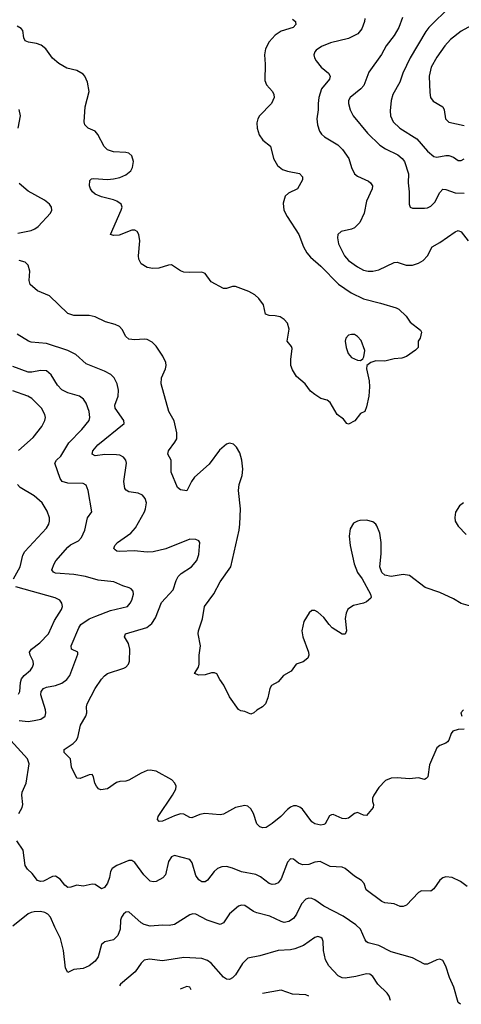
# Model space of a CAD drawing. Header units: inches. Extents: x 501419 to 657765, y 482282 to 547532.
# Tile 120 of 225: x 604594 to 607491, y 482758 to 489221. Entities that reach past the tile are written whole.
import ezdxf

# ---------------------------------------------------------------- set-up
doc = ezdxf.new("R2010")
doc.units = ezdxf.units.IN
doc.header["$MEASUREMENT"] = 0
doc.layers.add('A6408', color=7, linetype='Continuous')

msp = doc.modelspace()

# ---------------------------------------------------------------- linework, layer by layer
at = {"layer": 'A6408', "color": 6}
for points, elevation in [([(607419.2, 489310), (607278.8, 489170), (607257.3, 489142.7), (607155.2, 488970), (607107.4, 488870), (607088, 488810), (607042.3, 488730), (607031.3, 488690), (607023.4, 488623.4), (607025.9, 488590), (607043.7, 488550), (607088, 488510), (607199.9, 488439.9), (607270, 488357.4), (607310, 488323.2), (607330, 488318.8), (607389.7, 488330.3), (607410, 488329.3), (607439.3, 488319.3), (607470, 488297.2), (607490, 488296.5), (607510, 488307.1)], 2500), ([(606384.3, 489224.3), (606403.7, 489210), (606404.3, 489204.4), (606405.1, 489190), (606387.1, 489170), (606310, 489145.2), (606270, 489119), (606230, 489074.9), (606206.3, 489030), (606200.3, 488990), (606204.3, 488930), (606202.8, 488822.8), (606214, 488794), (606252.9, 488750), (606262, 488730), (606264, 488710), (606246.6, 488670), (606167.9, 488590), (606156.3, 488570), (606150, 488544), (606151.2, 488510), (606165.6, 488465.6), (606190, 488431), (606238.8, 488390), (606258.3, 488310), (606285, 488265), (606317.8, 488237.8), (606350, 488226.6), (606430.6, 488210.6), (606450.2, 488190), (606450.2, 488170), (606417, 488110), (606357.6, 488082.4), (606336.6, 488063.4), (606323.4, 488016.6), (606327.4, 487970), (606348.4, 487930), (606425.8, 487810), (606455, 487730), (606476.9, 487690), (606502.1, 487662.1), (606570, 487603.3), (606685.4, 487485.4), (606767.8, 487427.8), (606850, 487388.2), (606960.7, 487360.7), (607064, 487330), (607081, 487321), (607130, 487275.5), (607156, 487236), (607223.1, 487183.1), (607230.4, 487170), (607220.3, 487130), (607208.8, 487110), (607208.2, 487070), (607190, 487051.8), (607130.4, 487010), (607101.4, 486998.6), (607050, 486995.7), (606990, 486979.1), (606930, 486981.3), (606898, 486970), (606870.3, 486950), (606868.5, 486930), (606886.7, 486850), (606889.3, 486810.7), (606883.9, 486750), (606870, 486679), (606857.1, 486650), (606830, 486635.6), (606793.2, 486586.8), (606750, 486566), (606739, 486570), (606718.3, 486598.3), (606676.2, 486630), (606630, 486707.6), (606610, 486722.4), (606570, 486733.6), (606530, 486759.6), (606502.7, 486782.7), (606466.6, 486830), (606410, 486879.3), (606383.1, 486923.1), (606372.1, 486952.1), (606371.9, 486990), (606381.7, 487061.7), (606376.4, 487076.4), (606349.7, 487110), (606362, 487190), (606350.7, 487230), (606330, 487253.6), (606302, 487270), (606270, 487277.5), (606230, 487279), (606207.5, 487287.5), (606193.1, 487350), (606163.1, 487390), (606135.8, 487415.8), (606097.3, 487437.3), (606010, 487470.6), (605990, 487469.8), (605950, 487456.4), (605930, 487457.6), (605850, 487500.7), (605810, 487554), (605790, 487564.4), (605710, 487561.1), (605670, 487564.8), (605650, 487572.1), (605590, 487611.2), (605570, 487609.3), (605506, 487590), (605467.6, 487587.6), (605430, 487593.8), (605390, 487618.5), (605375.4, 487650), (605373.2, 487670), (605382.2, 487770), (605375.7, 487810), (605365.1, 487830), (605350, 487840.2), (605330, 487838.5), (605247.7, 487807.7), (605210, 487803.4), (605189.9, 487809.9), (605259.9, 487970), (605265.3, 487990), (605260.6, 488010), (605232.2, 488030), (605210, 488038.9), (605130, 488057.3), (605090, 488076), (605072.5, 488090), (605059.7, 488110), (605052.8, 488130), (605053.5, 488166.5), (605064.4, 488175.6), (605081.4, 488178.6), (605170, 488172.8), (605210, 488175.8), (605250, 488184.1), (605290, 488202.1), (605322.2, 488230), (605333.7, 488250), (605340.3, 488290), (605330, 488327.6), (605310, 488344.5), (605290, 488349.8), (605210, 488353.3), (605170, 488366.3), (605148.5, 488388.5), (605107.3, 488467.3), (605090, 488489.8), (605042.6, 488510), (605021.8, 488530), (605017.5, 488550), (605024.1, 488650), (605049.8, 488750.2), (605038.9, 488810), (605020.9, 488850), (605010, 488863.1), (604970, 488888.2), (604903.3, 488903.3), (604850, 488932.7), (604810, 488969.2), (604766.1, 489030), (604734.1, 489054.1), (604704.6, 489064.6), (604652.5, 489072.5), (604630, 489081.5), (604621, 489101), (604613.9, 489150), (604603.3, 489163.3), (604578.4, 489178.4)], 2200), ([(606858, 489230), (606856.7, 489210), (606838.1, 489161.9), (606812.1, 489127.9), (606750, 489098.2), (606631.9, 489068.1), (606574, 489046), (606539, 489021), (606529.2, 489010), (606523.3, 488990), (606527.4, 488970), (606539.6, 488950), (606572, 488910), (606618.8, 488870), (606630, 488850), (606626.5, 488830), (606572.8, 488767.2), (606556.1, 488710), (606551.1, 488670), (606552.9, 488630), (606543.1, 488570), (606548.1, 488530), (606561.3, 488490), (606574.1, 488470), (606593, 488453), (606680.5, 488400.5), (606710.6, 488370), (606753.1, 488310), (606771.2, 488250), (606791, 488210), (606810, 488193.4), (606881.6, 488161.6), (606895.8, 488150), (606907.3, 488130), (606905.9, 488110), (606869.8, 488030), (606853.4, 487950), (606824.4, 487890), (606790, 487855.2), (606770, 487845.4), (606702.8, 487830), (606681.3, 487810), (606677.7, 487790), (606686.4, 487750), (606725.1, 487670), (606750, 487640.6), (606810, 487599.6), (606850, 487577.5), (606879.5, 487570), (606910, 487569.2), (606950, 487578.3), (607050, 487628.1), (607070, 487628.8), (607130, 487609.8), (607170.1, 487610.1), (607210, 487622.5), (607239.8, 487640.2), (607269, 487670), (607298.8, 487730), (607350, 487757.8), (607450, 487829.3), (607470, 487837.3), (607490, 487829.1), (607536.8, 487770)], 2300), ([(607104.6, 489235.4), (607080.2, 489170), (607050, 489117.1), (606998.1, 489050), (606967, 488993), (606884.1, 488875.9), (606851.5, 488788.5), (606832.7, 488767.3), (606762.9, 488710), (606751.4, 488690), (606750.8, 488670), (606761.5, 488630), (606781, 488590), (606875.5, 488475.5), (606957.3, 488397.3), (606993.9, 488373.9), (607074.7, 488334.7), (607103.5, 488310), (607117.5, 488290), (607143.8, 488210), (607141.3, 488150), (607149.8, 488090), (607147.9, 488010), (607156.5, 487990), (607170, 487984.3), (607250, 487983.5), (607270, 487986.4), (607290, 487996), (607316.5, 488023.5), (607350, 488085.8), (607370, 488108.2), (607390, 488106.7), (607450, 488085.6), (607510, 488081.6)], 2400), ([(607557.9, 489182.1), (607490, 489145.2), (607420.3, 489090), (607383.5, 489050), (607330, 488974.8), (607294.1, 488910), (607280.5, 488850), (607283.4, 488743.4), (607289.3, 488710), (607306.6, 488686.6), (607369.1, 488649.1), (607378.6, 488630), (607386.8, 488570), (607409, 488549), (607510, 488527.1)], 2600), ([(604584.9, 488510), (604598.5, 488590), (604591.7, 488631.7)], 2300), ([(604581, 487819), (604670, 487838.3), (604692.6, 487847.4), (604715.7, 487864.4), (604795.4, 487950), (604804, 487970), (604802.2, 487990), (604789.2, 488010), (604756.9, 488036.9), (604650, 488094.4), (604590, 488145.6)], 2300), ([(607567, 485367), (607490, 485389.4), (607439.1, 485419.1), (607350, 485461.8), (607254.2, 485494.2), (607150, 485573.3), (607110, 485579.2), (607030, 485566.3), (606990, 485575.6), (606970, 485592.8), (606957.5, 485630), (606964.7, 485715.3), (606964.9, 485790), (606956, 485850), (606937.7, 485897.7), (606929.9, 485910), (606910, 485925.7), (606870, 485936), (606826, 485934), (606809.4, 485930), (606784.4, 485915.6), (606761.6, 485878.4), (606755.8, 485830), (606762.8, 485770), (606789.1, 485649.1), (606810, 485591.6), (606840.4, 485550), (606896.3, 485450), (606899.6, 485430), (606896.6, 485423.4), (606870, 485399.8), (606849.4, 485390.6), (606784.4, 485375.6), (606747.6, 485352.4), (606735.3, 485324.7), (606729.6, 485290.4), (606738.7, 485210), (606730, 485187.2), (606710, 485188.4), (606644.6, 485230), (606623.5, 485250), (606590, 485296), (606550, 485332.3), (606530, 485343), (606510, 485342.2), (606492.6, 485327.4), (606458.7, 485270), (606444.9, 485210), (606450.4, 485170), (606488.1, 485070), (606490.7, 485049.3), (606484.9, 485030), (606453.2, 485006.8), (606408.2, 484990), (606375.4, 484944.6), (606324.5, 484915.5), (606290, 484874.5), (606245.5, 484850), (606234.4, 484830), (606221.7, 484770), (606206.4, 484730), (606187.7, 484710), (606150, 484688.3), (606130, 484671.2), (606110, 484663.1), (606070, 484679.8), (606044.6, 484684.6), (606030, 484693.5), (605970, 484776.5), (605932.9, 484852.9), (605906.2, 484890), (605886.9, 484926.9), (605872.9, 484932.9), (605852.6, 484932.6), (605810, 484921.1), (605770, 484917.4), (605741.7, 484930), (605767.7, 484970), (605772.5, 484990), (605770.6, 485050), (605779.8, 485110), (605764.5, 485190), (605766.5, 485210), (605792.8, 485287.2), (605807.4, 485370), (605867.4, 485452.6), (605908.1, 485530), (605978.7, 485630), (606033.2, 485870), (606039.1, 485910), (606041.5, 486010), (606028.9, 486131.1), (606034.7, 486170), (606052.7, 486230), (606057.4, 486270), (606050.4, 486330.4), (606037.7, 486377.7), (606015.9, 486415.9), (605995.6, 486435.6), (605970, 486441.6), (605950, 486433.9), (605904.6, 486395.4), (605836.2, 486303.8), (605741.4, 486218.6), (605720.3, 486190), (605690, 486128.9), (605650, 486134.3), (605630, 486149.8), (605588.7, 486250), (605588.8, 486330), (605564.9, 486370), (605569.4, 486390), (605612.9, 486447.1), (605624.3, 486470), (605625.4, 486510), (605607.8, 486587.8), (605573, 486650), (605521.1, 486830), (605524.8, 486870), (605551.1, 486930), (605555, 486950), (605552, 486970), (605532.9, 487012.9), (605490, 487077.8), (605464.1, 487104.1), (605430, 487122.5), (605410, 487124.8), (605350, 487118.7), (605310, 487123.9), (605290, 487141.6), (605267.3, 487187.3), (605247.9, 487207.9), (605220.5, 487220.5), (605156.9, 487236.9), (605090, 487271.4), (605050, 487279.9), (604950, 487279.3), (604910, 487292.4), (604790, 487409.2), (604710, 487440.1), (604662.8, 487482.8), (604656.1, 487510), (604660.1, 487570), (604648.9, 487608.9), (604631, 487630), (604590, 487640.1)], 2300), ([(607510, 484563.9), (607470, 484560.7), (607435.6, 484550), (607424.2, 484535.8), (607408.8, 484491.2), (607399.6, 484480.4), (607388.8, 484471.2), (607350, 484456.8), (607330, 484441.1), (607282.5, 484330), (607270.8, 484250), (607259.6, 484240.3), (607250, 484234), (607210, 484243.9), (607150, 484237.4), (607070, 484245.3), (607030, 484241.2), (606994, 484226), (606950, 484181.5), (606916.3, 484130), (606907.4, 484110), (606907.6, 484090), (606914.7, 484070), (606912.8, 484050), (606870, 483996.9), (606850, 483999.2), (606810, 484017.4), (606790, 484009.2), (606750, 483980.4), (606730, 483975), (606710, 483977.9), (606650, 484002.7), (606639.2, 484000.8), (606625.8, 483994.2), (606596.8, 483943.2), (606590, 483937), (606570, 483933.9), (606530, 483943), (606510, 483955), (606450, 484038), (606432.5, 484052.5), (606410, 484061), (606390, 484059.6), (606370, 484051.5), (606350, 484035.9), (606307.9, 483990), (606250, 483944.1), (606210, 483918.6), (606190, 483915), (606170, 483922.7), (606150, 483942), (606127.8, 484010), (606110, 484040.4), (606090, 484057.5), (606070, 484062), (606010, 484048.6), (605930, 484006.5), (605910, 484001.3), (605809.2, 484010.8), (605776.2, 484003.8), (605722.5, 483982.5), (605710, 483983), (605670, 484005.9), (605650, 484007.4), (605610, 483995.1), (605530, 483959.1), (605510, 483957.7), (605498.5, 483970), (605502.8, 483990), (605597.4, 484130), (605618.4, 484170), (605620.3, 484190), (605612.9, 484210), (605592.1, 484232.1), (605488.4, 484288.4), (605450, 484295.5), (605430, 484292.4), (605390, 484275.3), (605310, 484229.1), (605290, 484222.7), (605250, 484221), (605230, 484214), (605170, 484173), (605126, 484166), (605112, 484172), (605097.3, 484190), (605088, 484210), (605079.2, 484250), (605070, 484265.6), (605050, 484264.2), (604990, 484239.4), (604970, 484242.8), (604933.3, 484313.3), (604927.4, 484370), (604885.7, 484410), (604886.5, 484430), (604944.5, 484470), (604965.4, 484490), (604975.5, 484510), (604993.5, 484590), (605027.9, 484650), (605033.9, 484670), (605031.6, 484710), (605036.4, 484730), (605089.7, 484830), (605130, 484891.4), (605150, 484914.7), (605170, 484928.8), (605276.4, 484963.6), (605290, 484970.9), (605307.3, 484990), (605313.6, 485010), (605317.3, 485090), (605307.2, 485127.2), (605282.7, 485170), (605289.2, 485190), (605428, 485232), (605461.7, 485258.3), (605484.4, 485295.6), (605525, 485395), (605601.6, 485478.4), (605620.5, 485539.5), (605633.7, 485566.3), (605653.7, 485586.3), (605722.1, 485630), (605755.7, 485670), (605769.7, 485710), (605775.3, 485790), (605770, 485799.5), (605750, 485809.4), (605710, 485810.3), (605551.9, 485748.1), (605470, 485726.8), (605430, 485725.7), (605345.1, 485734.9), (605250, 485730), (605232.3, 485732.3), (605220.2, 485740.2), (605211.5, 485750), (605218.6, 485770), (605235.1, 485790), (605322.8, 485850), (605354.5, 485885.5), (605412.6, 485990), (605419.9, 486010), (605425.1, 486050), (605418.2, 486078.2), (605399.9, 486099.9), (605372, 486112), (605310, 486122.2), (605291.7, 486131.7), (605283.2, 486143.2), (605277, 486190), (605295.7, 486310), (605290.6, 486330), (605274.6, 486350), (605250, 486361.4), (605230, 486364.1), (605153.4, 486366.6), (605090, 486358.2), (605069.8, 486369.8), (605074.5, 486390), (605107.8, 486430), (605278.5, 486570), (605277.6, 486590), (605220.7, 486670), (605219, 486690), (605240.4, 486750), (605243.4, 486790), (605234.3, 486830), (605214, 486870), (605191.3, 486891.3), (605150, 486913.8), (605030, 486961.8), (604962.4, 487022.4), (604909.7, 487049.7), (604770, 487095.1), (604670, 487105.1), (604651.2, 487111.2), (604577, 487157)], 2400), ([(604590, 484621.5), (604650, 484615), (604690, 484619.7), (604732.3, 484630), (604761.3, 484650), (604766.2, 484670), (604763.8, 484690), (604733.8, 484790), (604735.6, 484810), (604750.3, 484829.7), (604770, 484838.8), (604830, 484850.2), (604870, 484865), (604903, 484890), (604924, 484916), (604976.2, 485056.2), (604975.8, 485070), (604934.2, 485090), (604931.5, 485110), (604982.9, 485230), (604995.6, 485250), (605050, 485287.7), (605093.4, 485306.6), (605190, 485342.1), (605300.4, 485370), (605319.9, 485390), (605330.2, 485410), (605340.3, 485450), (605338.3, 485470), (605325.2, 485485.2), (605312.1, 485492.2), (605270, 485505), (605211.2, 485531.3), (605110, 485541.3), (605026.3, 485566.3), (604950, 485580.1), (604830, 485587.5), (604815.1, 485595.1), (604805.9, 485610), (604819.4, 485650), (604831.1, 485668.9), (604910, 485759.2), (604926.6, 485773.4), (604979.2, 485800.8), (604998.8, 485821.2), (605022.2, 485870), (605039.5, 485950), (605067, 485990), (605043.4, 486130), (605030, 486164.6), (605010, 486176.1), (604910, 486179.3), (604873.4, 486190), (604860.5, 486210), (604824.4, 486310), (604836.2, 486330), (604864.5, 486355.5), (604917, 486443), (605002.4, 486530), (605050, 486590), (605054.9, 486610), (605049.6, 486650), (605030, 486703.4), (605013.1, 486730), (604986.1, 486750), (604910, 486771), (604870, 486791.5), (604841.8, 486821.8), (604800.2, 486890), (604770, 486915), (604730, 486919.2), (604672.9, 486907.1), (604650, 486907.7), (604550, 486943.4)], 2500), ([(604586.2, 486393.8), (604682.6, 486477.4), (604739.8, 486550), (604759.5, 486590), (604762.8, 486610), (604759.8, 486630), (604737.1, 486670), (604674.9, 486734.9), (604648.1, 486750), (604550, 486785.8)], 2600), ([(604553.3, 485550), (604598.2, 485630), (604614.6, 485705.4), (604627.1, 485730), (604770, 485883.4), (604785.6, 485910), (604790.4, 485929.6), (604788.8, 485950), (604773.9, 485993.9), (604740.6, 486050), (604690, 486095.6), (604596.9, 486150), (604580.4, 486170)], 2600), ([(607504.2, 486050), (607478.5, 486030), (607452.7, 485987.3), (607447.4, 485952.6), (607451.1, 485930), (607470, 485896.5), (607522.1, 485842.1)], 2300), ([(604585.7, 484794.3), (604594.5, 484810), (604600, 484870), (604606.6, 484893.4), (604624, 484916), (604664.8, 484950), (604678.9, 484970), (604684.3, 484990), (604681.7, 485010), (604663, 485050), (604659.3, 485070), (604671.1, 485090), (604727.3, 485130), (604783.1, 485190), (604822.4, 485277.6), (604869.3, 485350), (604874.5, 485370), (604870.6, 485390), (604856.7, 485410), (604826.5, 485426.5), (604570, 485498.9)], 2600), ([(607504.9, 484690), (607488.4, 484670), (607494, 484650)], 2400), ([(604589.6, 484010.4), (604610.2, 484050), (604615.1, 484070), (604608.5, 484130), (604610.4, 484150), (604636.9, 484210), (604656.9, 484336.9), (604645.2, 484370), (604535.3, 484490)], 2500), ([(607528.5, 483530), (607484.6, 483564.6), (607430, 483590.7), (607390, 483594.9), (607370, 483588.6), (607350, 483573.3), (607310, 483515.5), (607290, 483500.1), (607230, 483503.4), (607210, 483491.9), (607131.9, 483408.1), (607110, 483399.2), (607090, 483400.1), (607050, 483417.5), (606990, 483423.9), (606970, 483431.5), (606867.9, 483510), (606853.2, 483550), (606837, 483570), (606790, 483598.7), (606730, 483649.2), (606710, 483658.3), (606630, 483661.6), (606566, 483694), (606530, 483690.2), (606490, 483674.7), (606450, 483672.1), (606423.9, 483683.9), (606390, 483711), (606370, 483712.8), (606350, 483690.5), (606310, 483582.1), (606290, 483556.1), (606270, 483545.4), (606250, 483543.7), (606230, 483550.7), (606173.6, 483593.6), (606142.2, 483610), (606050, 483627.5), (605990, 483651.8), (605950, 483662.5), (605919.3, 483660.7), (605891.2, 483648.8), (605869.3, 483630), (605827, 483573), (605810, 483561.6), (605790, 483562.3), (605770, 483574.8), (605750, 483602.3), (605726.2, 483686.2), (605710, 483707.6), (605610, 483733.8), (605590, 483726.1), (605570, 483695.5), (605550, 483606.8), (605532.8, 483587.2), (605490, 483564.4), (605470, 483560.5), (605450, 483566.9), (605408.6, 483608.6), (605350, 483688.3), (605330, 483701.3), (605310, 483701.5), (605230.3, 483669.7), (605201.3, 483650), (605190.4, 483629.6), (605183.6, 483590), (605170, 483552.6), (605150, 483525), (605130, 483515.2), (605090, 483544.6), (605070, 483545.8), (605010, 483533.2), (604970, 483539.3), (604930, 483525.9), (604910, 483523.8), (604890, 483540.5), (604859.8, 483579.8), (604830, 483598.1), (604810, 483597.4), (604750, 483565.6), (604730, 483563.7), (604710, 483569.4), (604675.8, 483615.8), (604644.9, 483644.9), (604630, 483668.8), (604618, 483770), (604576.4, 483830)], 2500), ([(607485.8, 482757.6), (607469.9, 482769.9), (607441.9, 482870), (607413.2, 482933.2), (607388.3, 483008.4), (607370, 483044.9), (607350, 483053), (607330, 483048.8), (607270, 483021.5), (607250, 483020.8), (607170, 483063.4), (607030, 483102.8), (606950, 483142.9), (606881, 483161), (606868.1, 483168.1), (606860.4, 483180.4), (606830.2, 483250.2), (606799.5, 483279.5), (606717, 483337), (606590, 483402.8), (606530, 483443.2), (606510, 483451.7), (606490, 483453.8), (606470, 483448.2), (606443.3, 483416.7), (606410, 483349.1), (606390, 483320.6), (606359.2, 483300.8), (606330, 483295.7), (606310, 483300.6), (606236, 483336), (606150, 483357.3), (606127.6, 483367.6), (606070, 483407.1), (606050, 483408.5), (606030, 483401.5), (605970, 483352.1), (605930, 483292.2), (605910, 483281), (605824.9, 483310), (605750, 483348.3), (605730, 483350.6), (605710, 483345.6), (605610, 483281.4), (605574.7, 483274.7), (605530, 483277.3), (605449.5, 483270.5), (605410, 483280.5), (605390, 483292.5), (605310, 483364.9), (605290, 483363), (605274.3, 483350), (605261.9, 483330), (605256.4, 483310), (605252.6, 483250), (605238.5, 483210), (605210, 483180.3), (605153.3, 483166.7), (605130.4, 483149.6), (605108.5, 483070), (605090, 483040.3), (605050, 483010.3), (605010, 482991.8), (604950, 482986.5), (604910, 482966.9), (604894.5, 482994.5), (604882.2, 483110), (604862.1, 483190), (604823.9, 483263.9), (604797.1, 483330), (604779.5, 483350), (604760, 483360), (604730, 483366.2), (604690, 483365.7), (604670, 483360.7), (604649.5, 483350.5), (604550, 483270.6)], 2600), ([(607026.6, 482782.3), (607016.7, 482810), (607005, 482830), (606944, 482890), (606910, 482940.9), (606890, 482955.8), (606870, 482957.8), (606799.5, 482940.5), (606730, 482930), (606710, 482930.5), (606683.5, 482943.5), (606622.9, 483010), (606599.8, 483050), (606587.6, 483110), (606584.7, 483170), (606577.4, 483190), (606570, 483196.9), (606550, 483202.3), (606530, 483195.7), (606455.7, 483144.3), (606398.9, 483121.1), (606370, 483115.3), (606289.3, 483110.7), (606170, 483076.8), (606090, 483060.3), (606054.8, 483025.2), (606010, 482951.8), (605990, 482931), (605970, 482920.4), (605950, 482921.7), (605930, 482935.7), (605850, 483027.2), (605825.8, 483045.8), (605790, 483059.4), (605670, 483064), (605530, 483042.1), (605446.2, 483053.8), (605411.6, 483048.4), (605391.8, 483028.2), (605351.4, 482970), (605256.2, 482890), (605247.9, 482878)], 2700), ([(605719.9, 482852.6), (605710, 482870.7), (605690, 482875.3), (605646.5, 482856.6)], 2800), ([(606490, 482811.1), (606470, 482819.5), (606383.9, 482823.9), (606310, 482849.9), (606186.2, 482827.5)], 2800)]:
    msp.add_lwpolyline(points, dxfattribs=dict(at, elevation=elevation))
at = {"layer": 'A6408', "color": 6, "elevation": 2200}
msp.add_lwpolyline([(606770, 487155.6), (606750, 487150.4), (606734, 487130), (606728.2, 487110), (606734.9, 487070), (606749.2, 487029.2), (606770, 487003.3), (606810, 486985.5), (606830, 486983.8), (606845, 486995), (606851.1, 487008.9), (606857.1, 487050), (606834.1, 487114.1), (606810, 487142.1), (606790, 487153.5)], close=True, dxfattribs=at)

doc.saveas('drawing.dxf')
